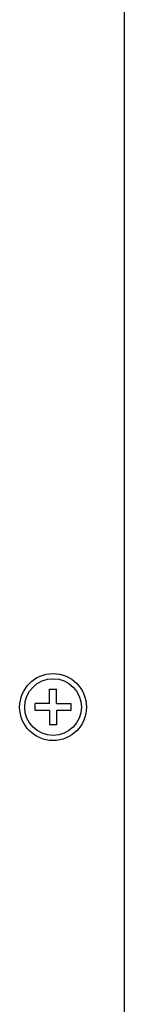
# Model space of a CAD drawing. Header units: millimetres. Extents: x 0 to 1574, y -402 to 1216.
# Tile 24 of 89: x 228 to 240, y 466 to 577. Entities that reach past the tile are written whole.
import ezdxf

# ---------------------------------------------------------------- set-up
doc = ezdxf.new("R2010")
doc.units = ezdxf.units.MM
doc.header["$LTSCALE"] = 65.395
doc.layers.add('LD_KCCT_M4X8_1_AM_0', color=7, linetype='CONTINUOUS')
doc.layers.add('MANIFOLD_SOLID_BREP_92894_AM_0', color=7, linetype='CONTINUOUS')

msp = doc.modelspace()

# ---------------------------------------------------------------- linework, layer by layer
at = {"layer": 'LD_KCCT_M4X8_1_AM_0', "color": 7}
for p, q in [((231.31, 499.96), (231.31, 501.56)), ((231.31, 501.56), (232.11, 501.56)), ((232.11, 499.96), (232.11, 501.56)), ((229.71, 499.16), (229.71, 499.96)), ((231.31, 499.96), (229.71, 499.96)), ((232.11, 499.96), (233.71, 499.96)), ((233.71, 499.96), (233.71, 499.16)), ((231.31, 499.16), (229.71, 499.16)), ((231.31, 499.16), (231.31, 497.56)), ((232.11, 499.16), (232.11, 497.56)), ((233.71, 499.16), (232.11, 499.16)), ((232.11, 497.56), (231.31, 497.56))]:
    msp.add_line(p, q, dxfattribs=at)
msp.add_circle((231.71, 499.56), 3.18, dxfattribs=at)
at = {"layer": 'MANIFOLD_SOLID_BREP_92894_AM_0', "color": 7}
msp.add_line((239.71, 60.06), (239.71, 747.06), dxfattribs=at)
msp.add_circle((231.71, 499.56), 3.75, dxfattribs=at)

doc.saveas('drawing.dxf')
